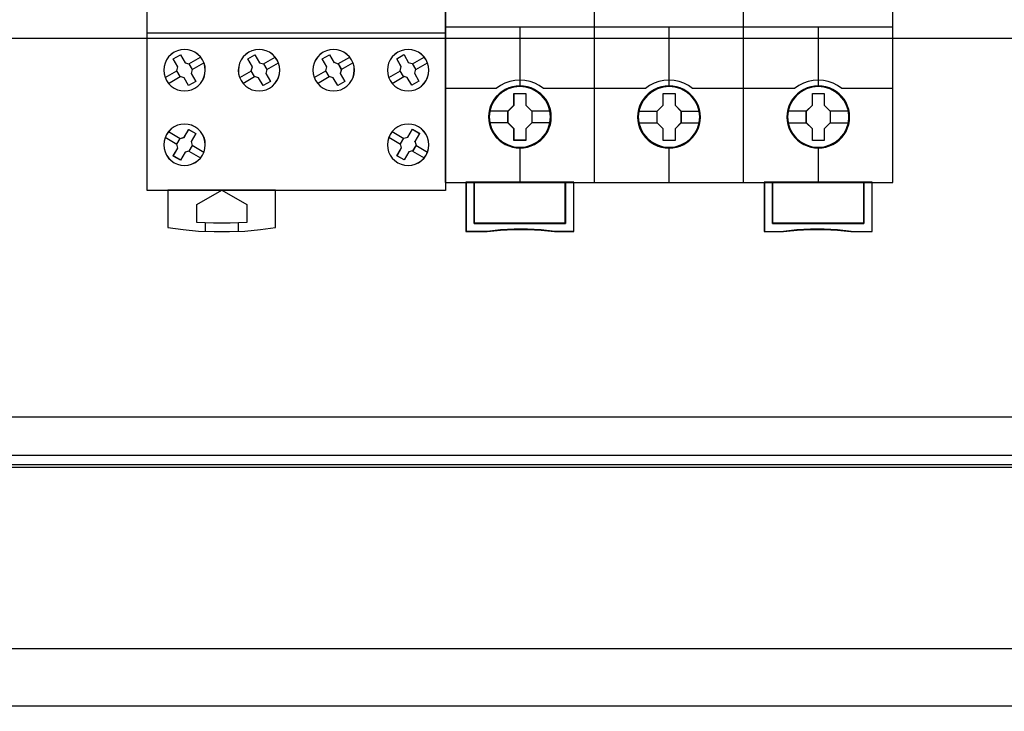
# Model space of a CAD drawing. Extents: x -635870 to -372006, y -44437 to 104716.
# Tile 97 of 246: x -614257 to -613068, y -33929 to -33094. Entities that reach past the tile are written whole.
import ezdxf

# ---------------------------------------------------------------- set-up
doc = ezdxf.new("R2010")
doc.units = 0
doc.header["$MEASUREMENT"] = 0
doc.layers.get('0').update_dxf_attribs({"color": 252})
doc.layers.add('45', color=8, linetype='Continuous')
doc.layers.add('50', color=7, linetype='Continuous')

# ---------------------------------------------------------------- blocks, each defined once
blk = doc.blocks.new('*U1036')
at = {"layer": '50', "color": 7}
for points in [[(507.824617, -92.486155), (835.919558, -92.486155), (835.919558, -379.414356), (507.824617, -379.414356), (507.824617, -92.486155)], [(839.76091, -435.77199), (503.983265, -435.77199), (503.983265, -385.150219), (839.76091, -385.150219), (839.76091, -435.77199)], [(503.983265, -414.285013), (839.76091, -414.285013), (839.76091, -407.405155), (503.983265, -407.405155), (503.983265, -414.285013)]]:
    blk.add_lwpolyline(points, dxfattribs=at)
blk = doc.blocks.new('*U1048')
at = {"layer": '50', "color": 7}
for points in [[(832.001083, -385.499773), (512.000243, -385.499773)], [(515.970229, -384.008872), (827.968097, -384.008872)], [(509.985212, -287.349254), (834.016113, -287.349254), (834.016113, -333.651915), (509.985212, -333.651915), (509.985212, -287.349254)]]:
    blk.add_lwpolyline(points, dxfattribs=at)
blk = doc.blocks.new('*U1051')
at = {"layer": '45', "color": 7}
for points in [[(617.997449, -268.987078), (636.002237, -268.987078), (636.002237, -268.987078), (636.002237, -352.016739), (636.002237, -352.016739), (617.997449, -352.016739), (617.997449, -352.016739), (599.998509, -352.016739), (599.998509, -352.016739), (599.998509, -268.987078), (599.998509, -268.987078), (617.997449, -268.987078), (617.997449, -268.987078)], [(606.670468, -336.245905), (606.424237, -335.888447), (606.113518, -335.577869), (605.755898, -335.33175), (605.363101, -335.150091), (604.929267, -335.032892), (604.501294, -334.991872), (604.061597, -335.032892), (603.64535, -335.144231), (603.246691, -335.33175), (602.889071, -335.577869), (602.578351, -335.888447), (602.332121, -336.245905), (602.144517, -336.644383), (602.033127, -337.066301), (601.992088, -337.499939), (602.033127, -337.933576), (602.144517, -338.355494), (602.326258, -338.753972), (602.578351, -339.11143), (602.889071, -339.422009), (603.252554, -339.673987), (603.64535, -339.855646), (604.061597, -339.966986), (604.501294, -340.002146), (604.940992, -339.966986), (605.357239, -339.855646), (605.755898, -339.673987), (606.113518, -339.422009), (606.418375, -339.11143), (606.670468, -338.753972), (606.85221, -338.361354), (606.969462, -337.933576), (607.010501, -337.505799), (606.975325, -337.066301), (606.858072, -336.644383), (606.670468, -336.245905)], [(606.665884, -336.24855), (606.420174, -335.891848), (606.110111, -335.581926), (605.753246, -335.336328), (605.36128, -335.155053), (604.928362, -335.038101), (604.501294, -334.997168), (604.062526, -335.038101), (603.647159, -335.149205), (603.249342, -335.336328), (602.892478, -335.581926), (602.582415, -335.891848), (602.336704, -336.24855), (602.149497, -336.646186), (602.038342, -337.067212), (601.99739, -337.499933), (602.038342, -337.932653), (602.149497, -338.353679), (602.330854, -338.751315), (602.582415, -339.108017), (602.892478, -339.417939), (603.255193, -339.669385), (603.647159, -339.85066), (604.062526, -339.961764), (604.501294, -339.996849), (604.940063, -339.961764), (605.35543, -339.85066), (605.753246, -339.669385), (606.110111, -339.417939), (606.414324, -339.108017), (606.665884, -338.751315), (606.847242, -338.359527), (606.964247, -337.932653), (607.005199, -337.50578), (606.970097, -337.067212), (606.853092, -336.646186), (606.665884, -336.24855)], [(615.665057, -336.245905), (615.418957, -335.888447), (615.114261, -335.577869), (614.75097, -335.33175), (614.358381, -335.150091), (613.930635, -335.032892), (613.49703, -334.991872), (613.063424, -335.032892), (612.641538, -335.144231), (612.248949, -335.33175), (611.885658, -335.577869), (611.580962, -335.888447), (611.329002, -336.245905), (611.141497, -336.644383), (611.036025, -337.066301), (610.995009, -337.499939), (611.030166, -337.933576), (611.141497, -338.355494), (611.323143, -338.753972), (611.580962, -339.11143), (611.891517, -339.422009), (612.248949, -339.673987), (612.641538, -339.855646), (613.063424, -339.966986), (613.502889, -340.002146), (613.936495, -339.966986), (614.358381, -339.855646), (614.75097, -339.673987), (615.108402, -339.422009), (615.418957, -339.11143), (615.665057, -338.753972), (615.852562, -338.361354), (615.969753, -337.933576), (616.01077, -337.505799), (615.969753, -337.066301), (615.852562, -336.638523), (615.665057, -336.245905)], [(615.660486, -336.24855), (615.414906, -335.891848), (615.110854, -335.581926), (614.748331, -335.336328), (614.356573, -335.155053), (613.929731, -335.038101), (613.497042, -334.997168), (613.064353, -335.038101), (612.643359, -335.149205), (612.2516, -335.336328), (611.889077, -335.581926), (611.585025, -335.891848), (611.333598, -336.24855), (611.146489, -336.646186), (611.041241, -337.067212), (611.000311, -337.499933), (611.035394, -337.932653), (611.146489, -338.353679), (611.327751, -338.751315), (611.585025, -339.108017), (611.894924, -339.417939), (612.2516, -339.669385), (612.643359, -339.85066), (613.064353, -339.961764), (613.502889, -339.996849), (613.935578, -339.961764), (614.356573, -339.85066), (614.748331, -339.669385), (615.105007, -339.417939), (615.414906, -339.108017), (615.660486, -338.751315), (615.847595, -338.359527), (615.964538, -337.932653), (616.005468, -337.50578), (615.964538, -337.067212), (615.847595, -336.640338), (615.660486, -336.24855)], [(624.660024, -336.245905), (624.413924, -335.888447), (624.109228, -335.577869), (623.751797, -335.33175), (623.359208, -335.150091), (622.925602, -335.032892), (622.491997, -334.991872), (622.058391, -335.032892), (621.642364, -335.144231), (621.243916, -335.33175), (620.886484, -335.577869), (620.575929, -335.888447), (620.329829, -336.245905), (620.136464, -336.644383), (620.030993, -337.066301), (619.989976, -337.499939), (620.030993, -337.933576), (620.142324, -338.355494), (620.323969, -338.753972), (620.575929, -339.11143), (620.886484, -339.422009), (621.243916, -339.673987), (621.642364, -339.855646), (622.058391, -339.966986), (622.497856, -340.002146), (622.931462, -339.966986), (623.353348, -339.855646), (623.751797, -339.673987), (624.109228, -339.416149), (624.413924, -339.11143), (624.665884, -338.753972), (624.84753, -338.361354), (624.96472, -337.933576), (625.005737, -337.505799), (624.97058, -337.066301), (624.853389, -336.638523), (624.660024, -336.245905)], [(624.655453, -336.24855), (624.409873, -335.891848), (624.105822, -335.581926), (623.749146, -335.336328), (623.357387, -335.155053), (622.924698, -335.038101), (622.492009, -334.997168), (622.05932, -335.038101), (621.644173, -335.149205), (621.246567, -335.336328), (620.889891, -335.581926), (620.579992, -335.891848), (620.334412, -336.24855), (620.141456, -336.646186), (620.036208, -337.067212), (619.995278, -337.499933), (620.036208, -337.932653), (620.147304, -338.353679), (620.328565, -338.751315), (620.579992, -339.108017), (620.889891, -339.417939), (621.246567, -339.669385), (621.644173, -339.85066), (622.05932, -339.961764), (622.497856, -339.996849), (622.930545, -339.961764), (623.35154, -339.85066), (623.749146, -339.669385), (624.105822, -339.412091), (624.409873, -339.108017), (624.6613, -338.751315), (624.842562, -338.359527), (624.959505, -337.932653), (625.000435, -337.50578), (624.965352, -337.067212), (624.848409, -336.640338), (624.655453, -336.24855)], [(633.663285, -336.245905), (633.417027, -335.888447), (633.106272, -335.577869), (632.748612, -335.33175), (632.355772, -335.150091), (631.927752, -335.032892), (631.493868, -334.991872), (631.059985, -335.032892), (630.637829, -335.144231), (630.244988, -335.33175), (629.881465, -335.577869), (629.576574, -335.888447), (629.324452, -336.245905), (629.136827, -336.644383), (629.025425, -337.066301), (628.990245, -337.499939), (629.025425, -337.933576), (629.136827, -338.355494), (629.318589, -338.753972), (629.576574, -339.11143), (629.887328, -339.422009), (630.244988, -339.673987), (630.637829, -339.855646), (631.059985, -339.966986), (631.499732, -340.002146), (631.933615, -339.966986), (632.355772, -339.855646), (632.748612, -339.673987), (633.106272, -339.422009), (633.417027, -339.11143), (633.663285, -338.753972), (633.845046, -338.361354), (633.968175, -337.933576), (634.003355, -337.505799), (633.968175, -337.066301), (633.85091, -336.644383), (633.663285, -336.245905)], [(633.656231, -336.24855), (633.410624, -335.891848), (633.100691, -335.581926), (632.743976, -335.336328), (632.352175, -335.155053), (631.925287, -335.038101), (631.492551, -334.997168), (631.059815, -335.038101), (630.638774, -335.149205), (630.246973, -335.336328), (629.88441, -335.581926), (629.580325, -335.891848), (629.328871, -336.24855), (629.141742, -336.646186), (629.030634, -337.067212), (628.995547, -337.499933), (629.030634, -337.932653), (629.141742, -338.353679), (629.323023, -338.751315), (629.580325, -339.108017), (629.890258, -339.417939), (630.246973, -339.669385), (630.638774, -339.85066), (631.059815, -339.961764), (631.498398, -339.996849), (631.931134, -339.961764), (632.352175, -339.85066), (632.743976, -339.669385), (633.100691, -339.417939), (633.410624, -339.108017), (633.656231, -338.751315), (633.837512, -338.359527), (633.960315, -337.932653), (633.995402, -337.50578), (633.960315, -337.067212), (633.84336, -336.646186), (633.656231, -336.24855)], [(603.689437, -337.100883), (603.137336, -336.139133), (603.137336, -336.139133), (604.000728, -335.640665), (604.000728, -335.640665), (604.558703, -336.596551), (604.558703, -336.596551), (605.03445, -336.73143), (605.03445, -336.73143), (605.439716, -337.423421), (605.439716, -337.423421), (605.316374, -337.904295), (605.316374, -337.904295), (605.862602, -338.854316), (605.862602, -338.854316), (604.993336, -339.358648), (604.993336, -339.358648), (604.447108, -338.408628), (604.447108, -338.408628), (603.959615, -338.273748), (603.959615, -338.273748), (603.560222, -337.581757), (603.560222, -337.581757), (603.689437, -337.100883), (603.689437, -337.100883)], [(603.692591, -337.102019), (603.142638, -336.143009), (604.002671, -335.645962), (604.558475, -336.599124), (605.03237, -336.733619), (605.436059, -337.423638), (605.313197, -337.903143), (605.8573, -338.850457), (604.991416, -339.353352), (604.447314, -338.406038), (603.961717, -338.271543), (603.563879, -337.581524), (603.692591, -337.102019)], [(612.134954, -336.139133), (613.004038, -335.640665), (613.004038, -335.640665), (613.556024, -336.596551), (613.556024, -336.596551), (614.037543, -336.73143), (614.037543, -336.73143), (614.436852, -337.423421), (614.436852, -337.423421), (614.313536, -337.904295), (614.313536, -337.904295), (614.865522, -338.854316), (614.865522, -338.854316), (613.996438, -339.358648), (613.996438, -339.358648), (613.444452, -338.408628), (613.444452, -338.408628), (612.957061, -338.273748), (612.957061, -338.273748), (612.557752, -337.581757), (612.557752, -337.581757), (612.68694, -337.100883), (612.68694, -337.100883), (612.134954, -336.139133), (612.134954, -336.139133)], [(612.140256, -336.143009), (613.005965, -335.645962), (613.555807, -336.599124), (614.035457, -336.733619), (614.433215, -337.423638), (614.310378, -337.903143), (614.86022, -338.850457), (613.994511, -339.353352), (613.444669, -338.406038), (612.95917, -338.271543), (612.561412, -337.581524), (612.690098, -337.102019), (612.140256, -336.143009)], [(621.687779, -337.100883), (621.129922, -336.139133), (621.129922, -336.139133), (621.999005, -335.640665), (621.999005, -335.640665), (622.556863, -336.596551), (622.52163, -336.543772), (623.032511, -336.73143), (623.032511, -336.73143), (623.431819, -337.423421), (623.431819, -337.423421), (623.308503, -337.904295), (623.308503, -337.904295), (623.860489, -338.854316), (623.860489, -338.854316), (622.991405, -339.358648), (622.991405, -339.358648), (622.445292, -338.408628), (622.445292, -338.408628), (621.9579, -338.273748), (621.9579, -338.273748), (621.558591, -337.581757), (621.558591, -337.581757), (621.687779, -337.100883), (621.687779, -337.100883)], [(621.690915, -337.102019), (621.135224, -336.143009), (622.000932, -335.645962), (622.556624, -336.599124), (622.521528, -336.546495), (623.030424, -336.733619), (623.428182, -337.423638), (623.305345, -337.903143), (623.855187, -338.850457), (622.989478, -339.353352), (622.445486, -338.406038), (621.959987, -338.271543), (621.562229, -337.581524), (621.690915, -337.102019)], [(631.975254, -336.690132), (632.374453, -337.38184), (632.374453, -337.38184), (632.251171, -337.868381), (632.251171, -337.868381), (632.797134, -338.818014), (632.797134, -338.818014), (631.93416, -339.316278), (631.93416, -339.316278), (631.382327, -338.366645), (631.382327, -338.366645), (630.89507, -338.237682), (630.942034, -338.249406), (630.536965, -337.557698), (630.536965, -337.557698), (630.671988, -337.071157), (630.671988, -337.071157), (630.114285, -336.115662), (630.114285, -336.115662), (630.983128, -335.611536), (631.00074, -335.640845), (631.552573, -336.596341), (631.493868, -336.561169), (631.975254, -336.690132), (631.975254, -336.690132)], [(631.973201, -336.692344), (632.370821, -337.382075), (632.248027, -337.867224), (632.791831, -338.814142), (631.932269, -339.310982), (631.382617, -338.364064), (630.897286, -338.23547), (630.944065, -338.24716), (630.540597, -337.55743), (630.675086, -337.07228), (630.119587, -336.119517), (630.984996, -335.616832), (631.002538, -335.646058), (631.552191, -336.598821), (631.493717, -336.56375), (631.973201, -336.692344)], [(606.67043, -347.757734), (606.858055, -347.359467), (606.969458, -346.943629), (607.010501, -346.51022), (606.975321, -346.070955), (606.852192, -345.643403), (606.67043, -345.250993), (606.424172, -344.893724), (606.113418, -344.58331), (605.755757, -344.331464), (605.362917, -344.149901), (604.94076, -344.038621), (604.506877, -344.003479), (604.067131, -344.038621), (603.644974, -344.149901), (603.24627, -344.337321), (602.88861, -344.589166), (602.583719, -344.893724), (602.325734, -345.250993), (602.143973, -345.64926), (602.03257, -346.070955), (601.99739, -346.504364), (602.03257, -346.943629), (602.143973, -347.359467), (602.331598, -347.757734), (602.583719, -348.115003), (602.88861, -348.425418), (603.24627, -348.677263), (603.644974, -348.858826), (604.067131, -348.970107), (604.501014, -349.011105), (604.934897, -348.970107), (605.357054, -348.864683), (605.755757, -348.671406), (606.113418, -348.425418), (606.424172, -348.115003), (606.67043, -347.757734)], [(606.665847, -347.755089), (606.853076, -347.357664), (606.964242, -346.942706), (607.005199, -346.510214), (606.970093, -346.071878), (606.847225, -345.645231), (606.665847, -345.25365), (606.42011, -344.897137), (606.110013, -344.587379), (605.753109, -344.336067), (605.3611, -344.154888), (604.939836, -344.043842), (604.506871, -344.008776), (604.068055, -344.043842), (603.646791, -344.154888), (603.248931, -344.341911), (602.892027, -344.593224), (602.587781, -344.897137), (602.330342, -345.25365), (602.148965, -345.651075), (602.037798, -346.071878), (602.002692, -346.50437), (602.037798, -346.942706), (602.148965, -347.357664), (602.336193, -347.755089), (602.587781, -348.111603), (602.892027, -348.42136), (603.248931, -348.672673), (603.646791, -348.853852), (604.068055, -348.964897), (604.50102, -349.005809), (604.933985, -348.964897), (605.355249, -348.859696), (605.753109, -348.666828), (606.110013, -348.42136), (606.42011, -348.111603), (606.665847, -347.755089)], [(605.000627, -344.644328), (605.870555, -345.14866), (605.870555, -345.14866), (605.312155, -346.104546), (605.312155, -346.104546), (605.441469, -346.579556), (605.441469, -346.579556), (605.035895, -347.277411), (605.035895, -347.277411), (604.559785, -347.406426), (604.559785, -347.406426), (604.007264, -348.362311), (604.007264, -348.362311), (603.137336, -347.863844), (603.137336, -347.863844), (603.689858, -346.902094), (603.689858, -346.902094), (603.554666, -346.427084), (603.554666, -346.427084), (603.960241, -345.729229), (603.960241, -345.729229), (604.442228, -345.606078), (604.442228, -345.606078), (605.000627, -344.644328), (605.000627, -344.644328)], [(604.9987, -344.649625), (605.865253, -345.15252), (605.30902, -346.105682), (605.437832, -346.579339), (605.033831, -347.275206), (604.559569, -347.403853), (604.009191, -348.357015), (603.142638, -347.859968), (603.693016, -346.900958), (603.558349, -346.427301), (603.96235, -345.731434), (604.442467, -345.608634), (604.9987, -344.649625)], [(633.663285, -347.757734), (633.856773, -347.359467), (633.968175, -346.943629), (634.003355, -346.51022), (633.968175, -346.070955), (633.85091, -345.643403), (633.669148, -345.250993), (633.417027, -344.893724), (633.112136, -344.58331), (632.754475, -344.331464), (632.355772, -344.149901), (631.933615, -344.038621), (631.499732, -344.003479), (631.059985, -344.038621), (630.637829, -344.149901), (630.244988, -344.337321), (629.881465, -344.589166), (629.576574, -344.893724), (629.324452, -345.250993), (629.14269, -345.64926), (629.025425, -346.070955), (628.990245, -346.504364), (629.025425, -346.943629), (629.136827, -347.359467), (629.330316, -347.757734), (629.576574, -348.115003), (629.887328, -348.425418), (630.239125, -348.677263), (630.637829, -348.858826), (631.059985, -348.970107), (631.493868, -349.011105), (631.927752, -348.970107), (632.355772, -348.864683), (632.754475, -348.671406), (633.112136, -348.425418), (633.417027, -348.115003), (633.663285, -347.757734)], [(633.656231, -347.755089), (633.849208, -347.357664), (633.960315, -346.942706), (633.995402, -346.510214), (633.960315, -346.071878), (633.84336, -345.645231), (633.662078, -345.25365), (633.410624, -344.897137), (633.106539, -344.587379), (632.749824, -344.336067), (632.352175, -344.154888), (631.931134, -344.043842), (631.498398, -344.008776), (631.059815, -344.043842), (630.638774, -344.154888), (630.246973, -344.341911), (629.88441, -344.593224), (629.580325, -344.897137), (629.328871, -345.25365), (629.147589, -345.651075), (629.030634, -346.071878), (628.995547, -346.50437), (629.030634, -346.942706), (629.141742, -347.357664), (629.334719, -347.755089), (629.580325, -348.111603), (629.890258, -348.42136), (630.241125, -348.672673), (630.638774, -348.853852), (631.059815, -348.964897), (631.492551, -349.005809), (631.925287, -348.964897), (632.352175, -348.859696), (632.749824, -348.666828), (633.106539, -348.42136), (633.410624, -348.111603), (633.656231, -347.755089)], [(632.450646, -346.550154), (632.045465, -347.248115), (632.045465, -347.248115), (631.569818, -347.37715), (631.569818, -347.37715), (631.017832, -348.333182), (631.017832, -348.333182), (630.148748, -347.834638), (630.148748, -347.834638), (630.700734, -346.878606), (630.700734, -346.878606), (630.565673, -346.397658), (630.565673, -346.397658), (630.970854, -345.699696), (630.970854, -345.699696), (631.452374, -345.576527), (631.452374, -345.576527), (632.010232, -344.620495), (632.010232, -344.620495), (632.879316, -345.119039), (632.861699, -345.148365), (632.309713, -346.104397), (632.321458, -346.075071), (632.450646, -346.550154), (632.450646, -346.550154)], [(632.447009, -346.551216), (632.043401, -347.246689), (631.569601, -347.375264), (631.019759, -348.327886), (630.15405, -347.83112), (630.703892, -346.878498), (630.569356, -346.399264), (630.972964, -345.703792), (631.452613, -345.581061), (632.008305, -344.628439), (632.874014, -345.125206), (632.856465, -345.154427), (632.306623, -346.107049), (632.318322, -346.077828), (632.447009, -346.551216)], [(602.490483, -352.003499), (602.490483, -356.508444), (602.490483, -356.508444), (604.34506, -356.754488), (606.205487, -356.924375), (608.065914, -357.000532), (609.938041, -357.000532), (611.798468, -356.924375), (613.658895, -356.754488), (615.501771, -356.508444), (615.501771, -356.508444), (615.501771, -352.003499), (602.490483, -352.003499)], [(605.989852, -353.738094), (609.001987, -352.003499), (609.001987, -352.003499), (612.002403, -353.738094), (612.002403, -353.738094), (612.002403, -355.906338), (612.002403, -355.906338), (610.004079, -355.99424), (607.994035, -355.99424), (605.989852, -355.906338), (605.989852, -355.906338), (605.989852, -353.738094), (605.989852, -353.738094)]]:
    blk.add_lwpolyline(points, close=True, dxfattribs=at)
at = {"layer": '45', "color": 59}
blk.add_lwpolyline([(617.99745, -268.992375), (635.996935, -268.992375), (635.996935, -352.011443), (617.99745, -352.011443), (600.003811, -352.011443), (600.003811, -268.992375), (617.99745, -268.992375)], close=True, dxfattribs=at)
at = {"layer": '45', "color": 7}
for points in [[(599.998509, -332.992529), (618.004349, -332.992529)], [(617.991094, -332.992529), (636.002237, -332.992529)], [(605.027525, -336.739642), (606.443179, -335.921368)], [(614.027794, -336.739642), (615.443448, -335.921368)], [(623.022762, -336.739642), (624.438415, -335.921368)], [(632.025682, -336.739642), (633.436033, -335.921368)], [(602.156453, -338.400023), (603.572106, -337.573805)], [(605.430483, -337.430805), (606.840834, -336.609883)], [(611.156722, -338.400023), (612.567073, -337.573805)], [(614.42545, -337.430805), (615.841103, -336.609883)], [(620.15434, -338.400023), (621.569994, -337.573805)], [(623.420417, -337.430805), (624.836071, -336.609883)], [(629.149307, -338.400023), (630.564961, -337.573805)], [(632.423337, -337.430805), (633.838991, -336.609883)], [(602.554108, -339.088539), (603.969762, -338.264968)], [(611.554377, -339.088539), (612.964729, -338.264968)], [(620.551996, -339.088539), (621.967649, -338.264968)], [(629.552265, -339.088539), (630.962616, -338.264968)], [(602.156453, -345.60825), (603.566804, -346.434468)], [(602.55941, -344.914438), (603.969762, -345.740657)], [(629.149307, -345.60825), (630.564961, -346.434468)], [(629.552265, -344.914438), (630.967918, -345.740657)], [(605.430483, -346.572171), (606.846136, -347.393094)], [(632.423337, -346.572171), (633.838991, -347.393094)], [(605.027525, -347.268631), (606.443179, -348.089553)], [(632.017729, -347.268631), (633.436033, -348.089553)], [(606.989292, -355.95187), (606.989292, -356.966106)], [(610.995009, -355.95187), (610.995009, -356.966106)]]:
    blk.add_lwpolyline(points, dxfattribs=at)
blk = doc.blocks.new('*U1052')
at = {"layer": '45', "color": 7}
for points in [[(653.994119, -268.997671), (635.970424, -268.997671), (635.970424, -351.066058), (653.994119, -351.066058), (672.006668, -351.066058), (690.030363, -351.066058), (690.030363, -268.997671), (672.006668, -268.997671), (653.994119, -268.997671)], [(648.777582, -343.150779), (648.755201, -342.697589), (648.682462, -342.249925), (648.525792, -341.818841), (648.346742, -341.404338), (648.111738, -341.011941), (647.831971, -340.663758), (647.501847, -340.343208), (647.132555, -340.066873), (646.763264, -339.823697), (646.332423, -339.635789), (645.901583, -339.508674), (645.442766, -339.425774), (644.989544, -339.403667), (644.530727, -339.425774), (644.088696, -339.508674), (643.64107, -339.635789), (643.227015, -339.823697), (642.835342, -340.066873), (642.477241, -340.343208), (642.141521, -340.663758), (641.878541, -341.011941), (641.632346, -341.404338), (641.430915, -341.818841), (641.313413, -342.249925), (641.223887, -342.697589), (641.190315, -343.150779), (641.223887, -343.598443), (641.313413, -344.040581), (641.430915, -344.471664), (641.632346, -344.886168), (641.878541, -345.278565), (642.141521, -345.637801), (642.477241, -345.958351), (642.835342, -346.234686), (643.227015, -346.466808), (643.64107, -346.64919), (644.088696, -346.787358), (644.530727, -346.875785), (644.989544, -346.897892), (645.442766, -346.875785), (645.901583, -346.787358), (646.332423, -346.64919), (646.763264, -346.466808), (647.132555, -346.234686), (647.501847, -345.958351), (647.831971, -345.637801), (648.111738, -345.278565), (648.346742, -344.886168), (648.525792, -344.471664), (648.682462, -344.040581), (648.755201, -343.598443), (648.777582, -343.150779)], [(648.777582, -343.150779), (648.755201, -342.697589), (648.682462, -342.249925), (648.525792, -341.818841), (648.346742, -341.404338), (648.111738, -341.011941), (647.831971, -340.663758), (647.501847, -340.343208), (647.132555, -340.066873), (646.763264, -339.823697), (646.332423, -339.635789), (645.901583, -339.508674), (645.442766, -339.425774), (644.989544, -339.403667), (644.530727, -339.425774), (644.088696, -339.508674), (643.64107, -339.635789), (643.227015, -339.823697), (642.835342, -340.066873), (642.477241, -340.343208), (642.141521, -340.663758), (641.878541, -341.011941), (641.632346, -341.404338), (641.430915, -341.818841), (641.313413, -342.249925), (641.223887, -342.697589), (641.190315, -343.150779), (641.223887, -343.598443), (641.313413, -344.040581), (641.430915, -344.471664), (641.632346, -344.886168), (641.878541, -345.278565), (642.141521, -345.637801), (642.477241, -345.958351), (642.835342, -346.234686), (643.227015, -346.466808), (643.64107, -346.64919), (644.088696, -346.787358), (644.530727, -346.875785), (644.989544, -346.897892), (645.442766, -346.875785), (645.901583, -346.787358), (646.332423, -346.64919), (646.763264, -346.466808), (647.132555, -346.234686), (647.501847, -345.958351), (647.831971, -345.637801), (648.111738, -345.278565), (648.346742, -344.886168), (648.525792, -344.471664), (648.682462, -344.040581), (648.755201, -343.598443), (648.777582, -343.150779)], [(648.759025, -343.150779), (648.736745, -342.69951), (648.664336, -342.253745), (648.508379, -341.824489), (648.330142, -341.411743), (648.096205, -341.02101), (647.817709, -340.674303), (647.489085, -340.355113), (647.12147, -340.079949), (646.753856, -339.837805), (646.324973, -339.650693), (645.896089, -339.524118), (645.439356, -339.441569), (644.988193, -339.419556), (644.53146, -339.441569), (644.091437, -339.524118), (643.645844, -339.650693), (643.23367, -339.837805), (642.843776, -340.079949), (642.487302, -340.355113), (642.153107, -340.674303), (641.891321, -341.02101), (641.646245, -341.411743), (641.445728, -341.824489), (641.32876, -342.253745), (641.239641, -342.69951), (641.206222, -343.150779), (641.239641, -343.596545), (641.32876, -344.036808), (641.445728, -344.466063), (641.646245, -344.878809), (641.891321, -345.269542), (642.153107, -345.627255), (642.487302, -345.946446), (642.843776, -346.22161), (643.23367, -346.452747), (643.645844, -346.634356), (644.091437, -346.771938), (644.53146, -346.85999), (644.988193, -346.882003), (645.439356, -346.85999), (645.896089, -346.771938), (646.324973, -346.634356), (646.753856, -346.452747), (647.12147, -346.22161), (647.489085, -345.946446), (647.817709, -345.627255), (648.096205, -345.269542), (648.330142, -344.878809), (648.508379, -344.466063), (648.664336, -344.036808), (648.736745, -343.596545), (648.759025, -343.150779)], [(666.788725, -343.155961), (666.766343, -342.70831), (666.693601, -342.26066), (666.536925, -341.824063), (666.357868, -341.409572), (666.122855, -341.022714), (665.843078, -340.669015), (665.51294, -340.348476), (665.14923, -340.072148), (664.774328, -339.82898), (664.343471, -339.646605), (663.912614, -339.513967), (663.453779, -339.431069), (663.00054, -339.408963), (662.547301, -339.431069), (662.099657, -339.513967), (661.652014, -339.646605), (661.237943, -339.82898), (660.846255, -340.072148), (660.48814, -340.348476), (660.152407, -340.669015), (659.889417, -341.022714), (659.643213, -341.409572), (659.447369, -341.824063), (659.324267, -342.26066), (659.234738, -342.70831), (659.20676, -343.155961), (659.234738, -343.609137), (659.324267, -344.045734), (659.447369, -344.476805), (659.643213, -344.891296), (659.889417, -345.28368), (660.152407, -345.642906), (660.48814, -345.963445), (660.846255, -346.245299), (661.237943, -346.471888), (661.652014, -346.65979), (662.099657, -346.792427), (662.547301, -346.880852), (663.00054, -346.908485), (663.453779, -346.880852), (663.912614, -346.792427), (664.343471, -346.65979), (664.774328, -346.471888), (665.14923, -346.245299), (665.51294, -345.963445), (665.843078, -345.642906), (666.122855, -345.28368), (666.357868, -344.891296), (666.536925, -344.476805), (666.693601, -344.045734), (666.766343, -343.609137), (666.788725, -343.155961)], [(666.788725, -343.155961), (666.766343, -342.70831), (666.693601, -342.26066), (666.536925, -341.824063), (666.357868, -341.409572), (666.122855, -341.022714), (665.843078, -340.669015), (665.51294, -340.348476), (665.14923, -340.072148), (664.774328, -339.82898), (664.343471, -339.646605), (663.912614, -339.513967), (663.453779, -339.431069), (663.00054, -339.408963), (662.547301, -339.431069), (662.099657, -339.513967), (661.652014, -339.646605), (661.237943, -339.82898), (660.846255, -340.072148), (660.48814, -340.348476), (660.152407, -340.669015), (659.889417, -341.022714), (659.643213, -341.409572), (659.447369, -341.824063), (659.324267, -342.26066), (659.234738, -342.70831), (659.20676, -343.155961), (659.234738, -343.609137), (659.324267, -344.045734), (659.447369, -344.476805), (659.643213, -344.891296), (659.889417, -345.28368), (660.152407, -345.642906), (660.48814, -345.963445), (660.846255, -346.245299), (661.237943, -346.471888), (661.652014, -346.65979), (662.099657, -346.792427), (662.547301, -346.880852), (663.00054, -346.908485), (663.453779, -346.880852), (663.912614, -346.792427), (664.343471, -346.65979), (664.774328, -346.471888), (665.14923, -346.245299), (665.51294, -345.963445), (665.843078, -345.642906), (666.122855, -345.28368), (666.357868, -344.891296), (666.536925, -344.476805), (666.693601, -344.045734), (666.766343, -343.609137), (666.788725, -343.155961)], [(666.772819, -343.155972), (666.75053, -342.710219), (666.678093, -342.264466), (666.522076, -341.829719), (666.343769, -341.416984), (666.109742, -341.031765), (665.831139, -340.679565), (665.502387, -340.360384), (665.140203, -340.085227), (664.766874, -339.84309), (664.337825, -339.661486), (663.908776, -339.529411), (663.451866, -339.446864), (663.000529, -339.424852), (662.549191, -339.446864), (662.103426, -339.529411), (661.65766, -339.661486), (661.245327, -339.84309), (660.855282, -340.085227), (660.49867, -340.360384), (660.164346, -340.679565), (659.902459, -341.031765), (659.657288, -341.416984), (659.462265, -341.829719), (659.33968, -342.264466), (659.250527, -342.710219), (659.222666, -343.155972), (659.250527, -343.607229), (659.33968, -344.041976), (659.462265, -344.47122), (659.657288, -344.883954), (659.902459, -345.274676), (660.164346, -345.63238), (660.49867, -345.951561), (660.855282, -346.232221), (661.245327, -346.457849), (661.65766, -346.644955), (662.103426, -346.77703), (662.549191, -346.86508), (663.000529, -346.892596), (663.451866, -346.86508), (663.908776, -346.77703), (664.337825, -346.644955), (664.766874, -346.457849), (665.140203, -346.232221), (665.502387, -345.951561), (665.831139, -345.63238), (666.109742, -345.274676), (666.343769, -344.883954), (666.522076, -344.47122), (666.678093, -344.041976), (666.75053, -343.607229), (666.772819, -343.155972)], [(684.80517, -343.156076), (684.782788, -342.702885), (684.710049, -342.255221), (684.55338, -341.824137), (684.374329, -341.409634), (684.139325, -341.017237), (683.859559, -340.669054), (683.529434, -340.348505), (683.160143, -340.072169), (682.790851, -339.828993), (682.360011, -339.641085), (681.92917, -339.513971), (681.470353, -339.43107), (681.017131, -339.408963), (680.558314, -339.43107), (680.116283, -339.513971), (679.668657, -339.641085), (679.254603, -339.828993), (678.86293, -340.072169), (678.504829, -340.348505), (678.169109, -340.669054), (677.906128, -341.017237), (677.659934, -341.409634), (677.458502, -341.824137), (677.341, -342.255221), (677.251475, -342.702885), (677.217903, -343.156076), (677.251475, -343.60374), (677.341, -344.045877), (677.458502, -344.476961), (677.659934, -344.891464), (677.906128, -345.283861), (678.169109, -345.643097), (678.504829, -345.963647), (678.86293, -346.239983), (679.254603, -346.472105), (679.668657, -346.654486), (680.116283, -346.792654), (680.558314, -346.881082), (681.017131, -346.903188), (681.470353, -346.881082), (681.92917, -346.792654), (682.360011, -346.654486), (682.790851, -346.472105), (683.160143, -346.239983), (683.529434, -345.963647), (683.859559, -345.643097), (684.139325, -345.283861), (684.374329, -344.891464), (684.55338, -344.476961), (684.710049, -344.045877), (684.782788, -343.60374), (684.80517, -343.156076)], [(684.80517, -343.156076), (684.782788, -342.702885), (684.710049, -342.255221), (684.55338, -341.824137), (684.374329, -341.409634), (684.139325, -341.017237), (683.859559, -340.669054), (683.529434, -340.348505), (683.160143, -340.072169), (682.790851, -339.828993), (682.360011, -339.641085), (681.92917, -339.513971), (681.470353, -339.43107), (681.017131, -339.408963), (680.558314, -339.43107), (680.116283, -339.513971), (679.668657, -339.641085), (679.254603, -339.828993), (678.86293, -340.072169), (678.504829, -340.348505), (678.169109, -340.669054), (677.906128, -341.017237), (677.659934, -341.409634), (677.458502, -341.824137), (677.341, -342.255221), (677.251475, -342.702885), (677.217903, -343.156076), (677.251475, -343.60374), (677.341, -344.045877), (677.458502, -344.476961), (677.659934, -344.891464), (677.906128, -345.283861), (678.169109, -345.643097), (678.504829, -345.963647), (678.86293, -346.239983), (679.254603, -346.472105), (679.668657, -346.654486), (680.116283, -346.792654), (680.558314, -346.881082), (681.017131, -346.903188), (681.470353, -346.881082), (681.92917, -346.792654), (682.360011, -346.654486), (682.790851, -346.472105), (683.160143, -346.239983), (683.529434, -345.963647), (683.859559, -345.643097), (684.139325, -345.283861), (684.374329, -344.891464), (684.55338, -344.476961), (684.710049, -344.045877), (684.782788, -343.60374), (684.80517, -343.156076)], [(684.789263, -343.156076), (684.766976, -342.704807), (684.694542, -342.259041), (684.538529, -341.829785), (684.360229, -341.417039), (684.126211, -341.026306), (683.847617, -340.6796), (683.518877, -340.360409), (683.151134, -340.085245), (682.78339, -339.843101), (682.354357, -339.65599), (681.925323, -339.529414), (681.468429, -339.446865), (681.017108, -339.424852), (680.560215, -339.446865), (680.120037, -339.529414), (679.674288, -339.65599), (679.261969, -339.843101), (678.871938, -340.085245), (678.515339, -340.360409), (678.181027, -340.6796), (677.919149, -341.026306), (677.673987, -341.417039), (677.473399, -341.829785), (677.35639, -342.259041), (677.26724, -342.704807), (677.233809, -343.156076), (677.26724, -343.601841), (677.35639, -344.042104), (677.473399, -344.47136), (677.673987, -344.884106), (677.919149, -345.274839), (678.181027, -345.632552), (678.515339, -345.951742), (678.871938, -346.226906), (679.261969, -346.458044), (679.674288, -346.639652), (680.120037, -346.777234), (680.560215, -346.865286), (681.017108, -346.8873), (681.468429, -346.865286), (681.925323, -346.777234), (682.354357, -346.639652), (682.78339, -346.458044), (683.151134, -346.226906), (683.518877, -345.951742), (683.847617, -345.632552), (684.126211, -345.274839), (684.360229, -344.884106), (684.538529, -344.47136), (684.694542, -344.042104), (684.766976, -343.601841), (684.789263, -343.156076)], [(644.271986, -340.301385), (645.71514, -340.301385), (645.71514, -341.729027), (646.436717, -342.431781), (646.436717, -343.853889), (645.71514, -344.573244), (645.71514, -345.984285), (644.271986, -345.984285), (644.271986, -344.573244), (643.539134, -343.853889), (643.539134, -342.431781), (644.271986, -341.729027), (644.271986, -340.301385)], [(644.271986, -340.301385), (645.71514, -340.301385), (645.71514, -340.301385), (645.71514, -341.729027), (645.71514, -341.729027), (646.436717, -342.431781), (646.436717, -342.431781), (646.436717, -343.853889), (646.436717, -343.853889), (645.71514, -344.573244), (645.71514, -344.573244), (645.71514, -345.984285), (645.71514, -345.984285), (644.271986, -345.984285), (644.271986, -345.984285), (644.271986, -344.573244), (644.271986, -344.573244), (643.539134, -343.853889), (643.539134, -343.853889), (643.539134, -342.431781), (643.539134, -342.431781), (644.271986, -341.729027), (644.271986, -341.729027), (644.271986, -340.301385), (644.271986, -340.301385)], [(644.279846, -340.317274), (645.707156, -340.317274), (645.707156, -341.736933), (646.420811, -342.435757), (646.420811, -343.849913), (645.707156, -344.565245), (645.707156, -345.968396), (644.279846, -345.968396), (644.279846, -344.565245), (643.55504, -343.849913), (643.55504, -342.435757), (644.279846, -341.736933), (644.279846, -340.317274)], [(662.289441, -340.311978), (663.733916, -340.311978), (663.733916, -341.734086), (664.450511, -342.442373), (664.450511, -343.864482), (663.733916, -344.583836), (663.733916, -345.994878), (662.289441, -345.994878), (662.289441, -344.583836), (661.550276, -343.864482), (661.550276, -342.442373), (662.289441, -341.734086), (662.289441, -340.311978)], [(662.289441, -340.311978), (663.733916, -340.311978), (663.733916, -340.311978), (663.733916, -341.734086), (663.733916, -341.734086), (664.450511, -342.442373), (664.450511, -342.442373), (664.450511, -343.864482), (664.450511, -343.864482), (663.733916, -344.583836), (663.733916, -344.583836), (663.733916, -345.994878), (663.733916, -345.994878), (662.289441, -345.994878), (662.289441, -345.994878), (662.289441, -344.583836), (662.289441, -344.583836), (661.550276, -343.864482), (661.550276, -343.864482), (661.550276, -342.442373), (661.550276, -342.442373), (662.289441, -341.734086), (662.289441, -341.734086), (662.289441, -340.311978), (662.289441, -340.311978)], [(662.298539, -340.327866), (663.724529, -340.327866), (663.724529, -341.742023), (664.431953, -342.446349), (664.431953, -343.860506), (663.724529, -344.575838), (663.724529, -345.978989), (662.298539, -345.978989), (662.298539, -344.575838), (661.568834, -343.860506), (661.568834, -342.446349), (662.298539, -341.742023), (662.298539, -340.327866)], [(680.302224, -340.311978), (681.745378, -340.311978), (681.745378, -341.734145), (682.466955, -342.436929), (682.466955, -343.859097), (681.745378, -344.578481), (681.745378, -345.989581), (680.302224, -345.989581), (680.302224, -344.578481), (679.569372, -343.859097), (679.569372, -342.436929), (680.302224, -341.734145), (680.302224, -340.311978)], [(680.302224, -340.311978), (681.745378, -340.311978), (681.745378, -340.311978), (681.745378, -341.734145), (681.745378, -341.734145), (682.466955, -342.436929), (682.466955, -342.436929), (682.466955, -343.859097), (682.466955, -343.859097), (681.745378, -344.578481), (681.745378, -344.578481), (681.745378, -345.989581), (681.745378, -345.989581), (680.302224, -345.989581), (680.302224, -345.989581), (680.302224, -344.578481), (680.302224, -344.578481), (679.569372, -343.859097), (679.569372, -343.859097), (679.569372, -342.436929), (679.569372, -342.436929), (680.302224, -341.734145), (680.302224, -341.734145), (680.302224, -340.311978), (680.302224, -340.311978)], [(680.310084, -340.327866), (681.737394, -340.327866), (681.737394, -341.742074), (682.451049, -342.440924), (682.451049, -343.855132), (681.737394, -344.57049), (681.737394, -345.973693), (680.310084, -345.973693), (680.310084, -344.57049), (679.585278, -343.855132), (679.585278, -342.440924), (680.310084, -341.742074), (680.310084, -340.327866)], [(650.50552, -355.999261), (639.469765, -355.999261), (639.469765, -351.031633), (638.475654, -351.031633), (638.475654, -357.000532), (641.027951, -357.000532), (642.653156, -356.823511), (644.289531, -356.735001), (645.925905, -356.735001), (647.556695, -356.823511), (649.193069, -357.000532), (651.510801, -357.000532), (651.510801, -351.031633), (650.50552, -351.031633), (650.50552, -355.999261)], [(650.508709, -356.004832), (650.508709, -351.031633), (644.987925, -351.031633), (639.467142, -351.031633), (639.467142, -356.004832), (650.508709, -356.004832)], [(674.489986, -351.031633), (674.489986, -357.000532), (676.807247, -357.000532), (678.443288, -356.823511), (680.073746, -356.735001), (681.709788, -356.735001), (683.34583, -356.823511), (684.970704, -357.000532), (687.522482, -357.000532), (687.522482, -351.031633), (686.528573, -351.031633), (686.528573, -355.999261), (675.495063, -355.999261), (675.495063, -351.031633), (674.489986, -351.031633)], [(681.011536, -351.031633), (675.492078, -351.031633), (675.492078, -356.004832), (686.530994, -356.004832), (686.530994, -351.031633), (681.011536, -351.031633)]]:
    blk.add_lwpolyline(points, close=True, dxfattribs=at)
at = {"layer": '45', "color": 139}
for points in [[(653.994119, -268.997671), (635.970424, -268.997671), (635.970424, -351.066058), (653.994119, -351.066058), (672.006668, -351.066058), (690.030363, -351.066058), (690.030363, -268.997671), (672.006668, -268.997671), (653.994119, -268.997671)], [(653.999419, -269.016208), (635.986331, -269.016208), (635.986331, -351.05017), (653.999419, -351.05017), (672.001368, -351.05017), (690.014456, -351.05017), (690.014456, -269.016208), (672.001368, -269.016208), (653.999419, -269.016208)], [(648.692749, -343.145367), (648.619999, -342.426759), (648.41294, -341.746844), (648.071572, -341.111152), (647.612685, -340.552848), (647.04747, -340.099572), (646.403908, -339.762378), (645.704385, -339.546796), (644.982476, -339.480463), (644.260568, -339.546796), (643.572237, -339.762378), (642.928675, -340.099572), (642.36346, -340.552848), (641.904573, -341.111152), (641.563205, -341.746844), (641.344954, -342.426759), (641.2778, -343.145367), (641.344954, -343.863976), (641.563205, -344.549418), (641.904573, -345.179583), (642.36346, -345.737887), (642.928675, -346.191163), (643.572237, -346.528356), (644.260568, -346.738411), (644.982476, -346.8158), (645.704385, -346.738411), (646.403908, -346.528356), (647.04747, -346.191163), (647.612685, -345.737887), (648.071572, -345.179583), (648.41294, -344.549418), (648.619999, -343.863976), (648.692749, -343.145367)], [(648.698051, -343.150779), (648.625304, -342.432148), (648.418253, -341.746684), (648.071303, -341.110972), (647.606838, -340.558178), (647.052837, -340.104888), (646.409301, -339.762156), (645.709805, -339.552094), (644.987925, -339.485759), (644.266046, -339.552094), (643.56655, -339.762156), (642.92861, -340.104888), (642.369013, -340.558178), (641.898952, -341.110972), (641.557598, -341.746684), (641.350547, -342.432148), (641.2778, -343.150779), (641.350547, -343.863883), (641.557598, -344.554875), (641.898952, -345.185059), (642.369013, -345.737853), (642.92861, -346.191143), (643.56655, -346.533875), (644.266046, -346.743937), (644.987925, -346.8158), (645.709805, -346.743937), (646.409301, -346.533875), (647.052837, -346.191143), (647.606838, -345.737853), (648.071303, -345.185059), (648.418253, -344.554875), (648.625304, -343.863883), (648.698051, -343.150779)], [(666.711845, -343.145367), (666.633473, -342.426759), (666.426348, -341.746844), (666.084873, -341.111152), (665.625839, -340.552848), (665.060445, -340.099572), (664.416679, -339.762378), (663.722531, -339.546796), (662.994796, -339.480463), (662.272658, -339.546796), (661.584108, -339.762378), (660.940342, -340.099572), (660.374948, -340.552848), (659.915914, -341.111152), (659.574439, -341.746844), (659.361716, -342.426759), (659.288942, -343.145367), (659.361716, -343.863976), (659.574439, -344.549418), (659.915914, -345.179583), (660.374948, -345.737887), (660.940342, -346.191163), (661.584108, -346.528356), (662.272658, -346.738411), (662.994796, -346.8158), (663.722531, -346.738411), (664.416679, -346.528356), (665.060445, -346.191163), (665.625839, -345.737887), (666.084873, -345.179583), (666.426348, -344.549418), (666.633473, -343.863976), (666.711845, -343.145367)], [(666.711845, -343.150779), (666.639071, -342.432148), (666.431946, -341.746684), (666.084873, -341.110972), (665.620241, -340.558178), (665.066043, -340.104888), (664.422277, -339.762156), (663.722531, -339.552094), (663.000394, -339.485759), (662.278256, -339.552094), (661.57851, -339.762156), (660.940342, -340.104888), (660.380546, -340.558178), (659.915914, -341.110972), (659.568841, -341.746684), (659.361716, -342.432148), (659.288942, -343.150779), (659.361716, -343.863883), (659.568841, -344.554875), (659.915914, -345.185059), (660.380546, -345.737853), (660.940342, -346.191143), (661.57851, -346.533875), (662.278256, -346.743937), (663.000394, -346.8158), (663.722531, -346.743937), (664.422277, -346.533875), (665.066043, -346.191143), (665.620241, -345.737853), (666.084873, -345.185059), (666.431946, -344.554875), (666.639071, -343.863883), (666.711845, -343.150779)], [(684.722987, -343.150779), (684.65024, -342.432148), (684.443189, -341.746684), (684.101835, -341.110972), (683.631774, -340.558178), (683.077773, -340.104888), (682.434237, -339.762156), (681.734741, -339.552094), (681.012862, -339.485759), (680.290982, -339.552094), (679.591486, -339.762156), (678.953546, -340.104888), (678.393949, -340.558178), (677.929484, -341.110972), (677.582534, -341.746684), (677.375484, -342.432148), (677.302736, -343.150779), (677.375484, -343.863883), (677.582534, -344.554875), (677.929484, -345.185059), (678.393949, -345.737853), (678.953546, -346.191143), (679.591486, -346.533875), (680.290982, -346.743937), (681.012862, -346.8158), (681.734741, -346.743937), (682.434237, -346.533875), (683.077773, -346.191143), (683.631774, -345.737853), (684.101835, -345.185059), (684.443189, -344.554875), (684.65024, -343.863883), (684.722987, -343.150779)], [(684.722987, -343.145367), (684.644641, -342.426759), (684.437582, -341.746844), (684.096214, -341.111152), (683.637327, -340.552848), (683.072112, -340.099572), (682.42855, -339.762378), (681.734623, -339.546796), (681.012715, -339.480463), (680.28521, -339.546796), (679.596879, -339.762378), (678.953317, -340.099572), (678.388102, -340.552848), (677.929215, -341.111152), (677.587847, -341.746844), (677.375192, -342.426759), (677.308038, -343.145367), (677.375192, -343.863976), (677.587847, -344.549418), (677.929215, -345.179583), (678.388102, -345.737887), (678.953317, -346.191163), (679.596879, -346.528356), (680.28521, -346.738411), (681.012715, -346.8158), (681.734623, -346.738411), (682.42855, -346.528356), (683.072112, -346.191163), (683.637327, -345.737887), (684.096214, -345.179583), (684.437582, -344.549418), (684.644641, -343.863976), (684.722987, -343.145367)]]:
    blk.add_lwpolyline(points, close=True, dxfattribs=at)
for points in [[(653.981567, -351.066058), (653.981567, -305.303618)], [(671.982106, -351.066058), (671.982106, -305.303618)], [(635.970424, -332.253699), (654.018682, -332.253699)], [(644.970694, -332.253699), (644.970694, -339.504296)], [(653.981567, -332.253699), (672.01922, -332.253699)], [(662.981836, -332.253699), (662.981836, -339.504296)], [(671.982106, -332.253699), (690.030363, -332.253699)], [(680.992979, -332.253699), (680.992979, -339.504296)], [(647.841766, -339.708202), (647.331761, -339.343819), (646.788129, -339.059144), (646.21087, -338.848485), (645.60559, -338.728922), (644.9891, -338.683374), (644.37261, -338.728922), (643.772933, -338.848485), (643.19007, -339.059144), (642.646438, -339.343819), (642.142038, -339.708202)], [(665.847607, -339.708202), (665.343179, -339.343819), (664.799518, -339.059144), (664.216624, -338.848485), (663.616916, -338.728922), (663.000394, -338.683374), (662.383871, -338.728922), (661.784163, -338.848485), (661.201269, -339.059144), (660.657608, -339.343819), (660.15318, -339.708202)], [(683.858749, -339.708202), (683.354349, -339.343819), (682.805112, -339.059144), (682.227854, -338.848485), (681.628177, -338.728922), (681.011687, -338.683374), (680.395198, -338.728922), (679.789917, -338.848485), (679.212658, -339.059144), (678.669026, -339.343819), (678.159021, -339.708202)], [(635.970424, -339.673777), (642.176501, -339.673777)], [(647.804652, -339.673777), (654.018682, -339.673777)], [(653.981567, -339.673777), (660.187644, -339.673777)], [(665.810492, -339.673777), (672.01922, -339.673777)], [(671.982106, -339.673777), (678.196135, -339.673777)], [(683.824286, -339.673777), (690.030363, -339.673777)], [(644.970694, -346.789319), (644.970694, -351.066058)], [(662.981836, -346.789319), (662.981836, -351.066058)], [(680.992979, -346.789319), (680.992979, -351.066058)], [(638.475654, -351.031633), (638.475654, -357.000532)], [(645.005157, -351.031633), (638.475654, -351.031633)], [(639.467142, -351.031633), (639.467142, -356.004832)], [(650.474246, -356.004832), (650.474246, -351.031633)], [(651.476337, -351.031633), (651.476337, -357.000532)], [(674.489986, -351.031633), (674.489986, -357.000532)], [(675.492078, -356.004832), (675.492078, -351.031633)], [(686.496531, -351.031633), (686.496531, -356.004832)], [(687.488019, -351.031633), (687.488019, -357.000532)], [(639.467142, -355.970407), (650.508709, -355.970407)], [(686.530994, -355.970407), (675.492078, -355.970407)], [(641.057764, -356.966106), (638.475654, -356.966106)], [(649.199097, -357.000532), (647.560582, -356.801039), (645.92766, -356.701292), (644.289145, -356.701292), (642.65063, -356.801039), (641.0233, -357.000532)], [(651.510801, -356.966106), (649.164634, -356.966106)], [(674.489986, -356.966106), (676.836154, -356.966106)], [(684.977487, -357.000532), (683.349629, -356.801039), (681.710583, -356.701292), (680.071537, -356.701292), (678.438085, -356.801039), (676.799039, -357.000532)], [(684.943023, -356.966106), (687.522482, -356.966106)]]:
    blk.add_lwpolyline(points, dxfattribs=at)
at = {"layer": '45', "color": 59}
blk.add_lwpolyline([(653.981567, -351.066058), (653.981567, -305.303618)], dxfattribs=at)
at = {"layer": '45', "color": 7}
for points in [[(641.261893, -342.417246), (643.576248, -342.417246)], [(646.402253, -342.417246), (648.703353, -342.417246)], [(659.278338, -342.427838), (661.587391, -342.427838)], [(664.413396, -342.427838), (666.717147, -342.427838)], [(677.289481, -342.422542), (679.603836, -342.422542)], [(682.429841, -342.422542), (684.733592, -342.422542)], [(641.261893, -343.83135), (643.576248, -343.83135)], [(646.402253, -343.83135), (648.703353, -343.83135)], [(659.278338, -343.841943), (661.587391, -343.841943)], [(664.413396, -343.841943), (666.717147, -343.841943)], [(677.289481, -343.836647), (679.603836, -343.836647)], [(682.429841, -343.836647), (684.733592, -343.836647)]]:
    blk.add_lwpolyline(points, dxfattribs=at)
at = {"layer": '45', "color": 59}
for points in [[(650.50552, -355.999261), (639.469765, -355.999261), (639.469765, -351.031633), (638.475654, -351.031633), (638.475654, -357.000532), (641.027951, -357.000532), (642.653156, -356.823511), (644.289531, -356.735001), (645.925905, -356.735001), (647.556695, -356.823511), (649.193069, -357.000532), (651.510801, -357.000532), (651.510801, -351.031633), (650.50552, -351.031633), (650.50552, -355.999261)], [(650.492271, -355.988703), (639.485694, -355.988703), (639.485694, -351.047521), (638.494211, -351.047521), (638.494211, -356.984643), (641.039761, -356.984643), (642.660668, -356.808565), (644.292717, -356.720526), (645.924765, -356.720526), (647.551243, -356.808565), (649.183291, -356.984643), (651.494895, -356.984643), (651.494895, -351.047521), (650.492271, -351.047521), (650.492271, -355.988703)], [(650.508709, -356.004832), (650.508709, -351.031633), (644.987925, -351.031633), (639.467142, -351.031633), (639.467142, -356.004832), (650.508709, -356.004832)], [(650.492803, -355.988944), (650.492803, -351.047521), (644.989251, -351.047521), (639.485699, -351.047521), (639.485699, -355.988944), (650.492803, -355.988944)], [(674.489986, -351.031633), (674.489986, -357.000532), (676.807247, -357.000532), (678.443288, -356.823511), (680.073746, -356.735001), (681.709788, -356.735001), (683.34583, -356.823511), (684.970704, -357.000532), (687.522482, -357.000532), (687.522482, -351.031633), (686.528573, -351.031633), (686.528573, -355.999261), (675.495063, -355.999261), (675.495063, -351.031633), (674.489986, -351.031633)], [(674.505892, -351.047521), (674.505892, -356.984643), (676.817496, -356.984643), (678.449544, -356.808565), (680.076022, -356.720526), (681.70807, -356.720526), (683.340119, -356.808565), (684.961026, -356.984643), (687.506576, -356.984643), (687.506576, -351.047521), (686.515093, -351.047521), (686.515093, -355.988703), (675.508516, -355.988703), (675.508516, -351.047521), (674.505892, -351.047521)], [(681.011536, -351.031633), (675.492078, -351.031633), (675.492078, -356.004832), (686.530994, -356.004832), (686.530994, -351.031633), (681.011536, -351.031633)], [(681.011536, -351.047521), (675.507984, -351.047521), (675.507984, -355.988944), (686.515088, -355.988944), (686.515088, -351.047521), (681.011536, -351.047521)]]:
    blk.add_lwpolyline(points, close=True, dxfattribs=at)

msp = doc.modelspace()

# ---------------------------------------------------------------- block references
at = {"xscale": 10, "yscale": 10, "zscale": 10}
for name in ['*U1036', '*U1048', '*U1051', '*U1052']:
    msp.add_blockref(name, (-620103.1, -29779.7), dxfattribs=at)

doc.saveas('drawing.dxf')
